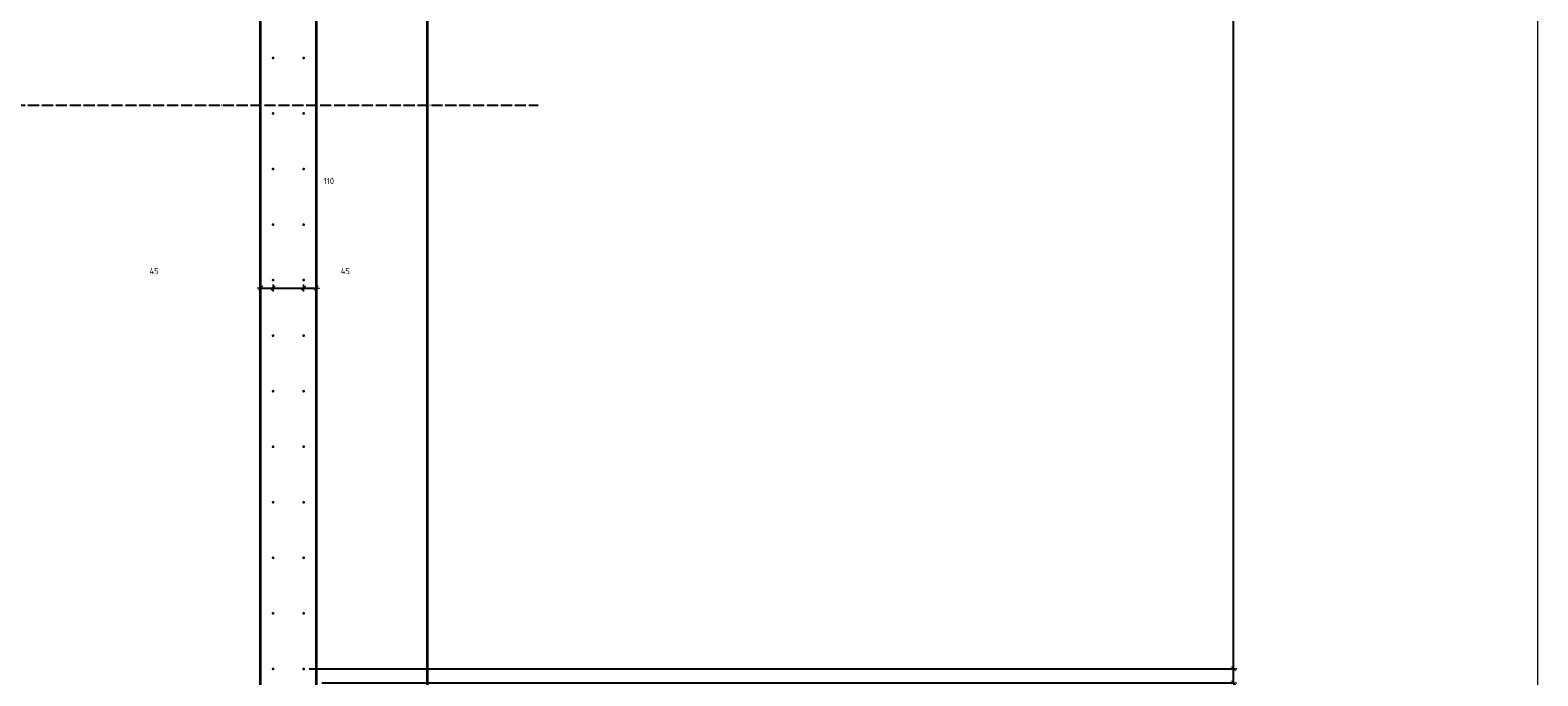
# Model space of a CAD drawing. Header units: millimetres. Extents: x -3170 to 89801, y -74170 to 82422.
# Tile 71 of 105: x 73070 to 78500, y 32425 to 34750. Entities that reach past the tile are written whole.
import ezdxf

# ---------------------------------------------------------------- set-up
doc = ezdxf.new("R2010")
doc.units = ezdxf.units.MM
doc.header["$PDMODE"] = 65
for name, pattern in [('______11', [50, 40, -5, 0, -5]), ('______3', [50, 40, -10]), ('______5', [110, 80, -10, 10, -10])]:
    doc.linetypes.add(name, pattern=pattern)
for name, color, linetype, lineweight in [('Standard', 7, 'Continuous', 25), ('Арм.стержн. Выпуски', 180, 'Continuous', 35), ('Балка_ общее', 7, '______3', 13), ('Размерная линия_ общее', 7, 'Continuous', 13)]:
    doc.layers.add(name, color=color, linetype=linetype, lineweight=lineweight)
doc.layers.add('Осевая линия_ общее', color=7, linetype='______5', lineweight=13, true_color=0xa0a0a0)
doc.styles.add('ISOCPEUR', font='ISOCPEUR')
doc.dimstyles.new('DIMSTYLE_3', dxfattribs={"dimtxt": 22, "dimasz": 25, "dimexe": 0, "dimexo": 0, "dimgap": 11, "dimtad": 2, "dimdec": 0, "dimrnd": 5, "dimzin": 12, "dimdsep": 46, "dimtxsty": 'ISOCPEUR', "dimblk1": 'ALL_ML_STRICH', "dimblk2": 'ALL_ML_STRICH', "dimsah": 1, "dimcen": 0, "dimclrd": 7, "dimclre": 256, "dimclrt": 7, "dimadec": 0, "dimazin": 0, "dimtfac": 1, "dimtdec": 0, "dimtix": 1, "dimtmove": 2, "dimatfit": 3, "dimfxl": 0, "dimtzin": 0, "dimlwd": 0, "dimlwe": -3, "dimarcsym": 0})
doc.dimstyles.new('DIMSTYLE_9', dxfattribs={"dimtxt": 22, "dimasz": 25, "dimexe": 0, "dimexo": 0, "dimgap": 11, "dimtad": 2, "dimdec": 0, "dimrnd": 5, "dimzin": 12, "dimdsep": 46, "dimtxsty": 'ISOCPEUR', "dimblk1": 'ALL_ML_STRICH', "dimblk2": 'ALL_ML_STRICH', "dimsah": 1, "dimcen": 0, "dimclrd": 7, "dimclre": 256, "dimclrt": 7, "dimadec": 0, "dimazin": 0, "dimtfac": 1, "dimtdec": 0, "dimtix": 1, "dimtmove": 2, "dimatfit": 3, "dimfxl": 0, "dimtvp": 1.2, "dimtzin": 0, "dimlwd": 0, "dimlwe": -3, "dimarcsym": 0})

# ---------------------------------------------------------------- blocks, each defined once
blk = doc.blocks.new('СЛОЖНЫЙ_ОБЪЕКТ_6')
at = {"layer": 'Осевая линия_ общее', "color": 253, "linetype": '______11', "lineweight": -3, "true_color": 0xa0a0a0, "transparency": 33554687}
for p, q in [((73900, 15830), (73900, 40010)), ((56930, 34480), (74900, 34480))]:
    blk.add_line(p, q, dxfattribs=at)
blk = doc.blocks.new('ALL_ML_STRICH')
at = {"color": 0, "linetype": 'ByBlock', "lineweight": -2}
for p, q in [((-1, 0), (0.5, 0)), ((-0.3, -0.3), (0.3, 0.3)), ((0, -0.5), (0, 0.5))]:
    blk.add_line(p, q, dxfattribs=at)
blk = doc.blocks.new('*D387')
at = {"layer": 'DEFPOINTS', "color": 7, "linetype": 'Continuous', "lineweight": 13, "transparency": 33554687}
for p in [(73900, 33832), (73945, 33879.5), (73900, 33821.5)]:
    blk.add_point(p, dxfattribs=at)
at = {"layer": 'Размерная линия_ общее', "color": 253, "linetype": 'Continuous', "lineweight": -2, "true_color": 0xa0a0a0, "transparency": 33554687}
for p, q in [((73900, 33821.5), (73900, 33821.5)), ((73945, 33821.5), (73945, 33821.5))]:
    blk.add_line(p, q, dxfattribs=at)
at = {"layer": 'Размерная линия_ общее', "color": 7, "linetype": 'Continuous', "lineweight": -2, "transparency": 33554687}
blk.add_line((73900, 33821.5), (73945, 33821.5), dxfattribs=at)
at = {"layer": 'Размерная линия_ общее', "color": 7, "linetype": 'Continuous', "lineweight": 13, "transparency": 33554687, "xscale": 25, "yscale": 25, "zscale": 25, "rotation": 180}
blk.add_blockref('ALL_ML_STRICH', (73900, 33821.5), dxfattribs=at)
at = {"layer": 'Размерная линия_ общее', "color": 7, "linetype": 'Continuous', "lineweight": 13, "transparency": 33554687, "xscale": 25, "yscale": 25, "zscale": 25}
blk.add_blockref('ALL_ML_STRICH', (73945, 33821.5), dxfattribs=at)
at = {"layer": 'Размерная линия_ общее', "color": 7, "linetype": 'Continuous', "lineweight": 13, "transparency": 33554687, "insert": (73516.4, 33882.5), "char_height": 22, "width": 44, "attachment_point": 5, "style": 'ISOCPEUR'}
blk.add_mtext('\\A1;{45}', dxfattribs=at)
blk = doc.blocks.new('*D388')
at = {"layer": 'DEFPOINTS', "color": 7, "linetype": 'Continuous', "lineweight": 13, "transparency": 33554687}
for p in [(73945, 33879.5), (74055, 33879.5), (73945, 33821.5)]:
    blk.add_point(p, dxfattribs=at)
at = {"layer": 'Размерная линия_ общее', "color": 253, "linetype": 'Continuous', "lineweight": -2, "true_color": 0xa0a0a0, "transparency": 33554687}
for p, q in [((73945, 33821.5), (73945, 33821.5)), ((74055, 33821.5), (74055, 33821.5))]:
    blk.add_line(p, q, dxfattribs=at)
at = {"layer": 'Размерная линия_ общее', "color": 7, "linetype": 'Continuous', "lineweight": -2, "transparency": 33554687}
blk.add_line((73945, 33821.5), (74055, 33821.5), dxfattribs=at)
at = {"layer": 'Размерная линия_ общее', "color": 7, "linetype": 'Continuous', "lineweight": 13, "transparency": 33554687, "xscale": 25, "yscale": 25, "zscale": 25, "rotation": 180}
blk.add_blockref('ALL_ML_STRICH', (73945, 33821.5), dxfattribs=at)
at = {"layer": 'Размерная линия_ общее', "color": 7, "linetype": 'Continuous', "lineweight": 13, "transparency": 33554687, "xscale": 25, "yscale": 25, "zscale": 25}
blk.add_blockref('ALL_ML_STRICH', (74055, 33821.5), dxfattribs=at)
at = {"layer": 'Размерная линия_ общее', "color": 7, "linetype": 'Continuous', "lineweight": 13, "transparency": 33554687, "insert": (74145.8, 34206.8), "char_height": 22, "width": 66, "attachment_point": 5, "style": 'ISOCPEUR'}
blk.add_mtext('\\A1;{110}', dxfattribs=at)
blk = doc.blocks.new('*D389')
at = {"layer": 'DEFPOINTS', "color": 7, "linetype": 'Continuous', "lineweight": 13, "transparency": 33554687}
for p in [(74055, 33879.5), (74100, 33872.5), (74055, 33821.5)]:
    blk.add_point(p, dxfattribs=at)
at = {"layer": 'Размерная линия_ общее', "color": 253, "linetype": 'Continuous', "lineweight": -2, "true_color": 0xa0a0a0, "transparency": 33554687}
for p, q in [((74055, 33821.5), (74055, 33821.5)), ((74100, 33821.5), (74100, 33821.5))]:
    blk.add_line(p, q, dxfattribs=at)
at = {"layer": 'Размерная линия_ общее', "color": 7, "linetype": 'Continuous', "lineweight": -2, "transparency": 33554687}
blk.add_line((74055, 33821.5), (74100, 33821.5), dxfattribs=at)
at = {"layer": 'Размерная линия_ общее', "color": 7, "linetype": 'Continuous', "lineweight": 13, "transparency": 33554687, "xscale": 25, "yscale": 25, "zscale": 25, "rotation": 180}
blk.add_blockref('ALL_ML_STRICH', (74055, 33821.5), dxfattribs=at)
at = {"layer": 'Размерная линия_ общее', "color": 7, "linetype": 'Continuous', "lineweight": 13, "transparency": 33554687, "xscale": 25, "yscale": 25, "zscale": 25}
blk.add_blockref('ALL_ML_STRICH', (74100, 33821.5), dxfattribs=at)
at = {"layer": 'Размерная линия_ общее', "color": 7, "linetype": 'Continuous', "lineweight": 13, "transparency": 33554687, "insert": (74205.2, 33882.5), "char_height": 22, "width": 44, "attachment_point": 5, "style": 'ISOCPEUR'}
blk.add_mtext('\\A1;{45}', dxfattribs=at)
blk = doc.blocks.new('*D697')
at = {"layer": 'DEFPOINTS', "color": 7, "linetype": 'Continuous', "lineweight": 13, "transparency": 33554687}
for p in [(74055, 32450), (74100, 32400), (77403.8, 32400)]:
    blk.add_point(p, dxfattribs=at)
at = {"layer": 'Размерная линия_ общее', "color": 253, "linetype": 'Continuous', "lineweight": -2, "true_color": 0xa0a0a0, "transparency": 33554687}
for p, q in [((74075, 32450), (77403.8, 32450)), ((74120, 32400), (77403.8, 32400))]:
    blk.add_line(p, q, dxfattribs=at)
at = {"layer": 'Размерная линия_ общее', "color": 7, "linetype": 'Continuous', "lineweight": -2, "transparency": 33554687}
blk.add_line((77403.8, 32400), (77403.8, 32450), dxfattribs=at)
at = {"layer": 'Размерная линия_ общее', "color": 7, "linetype": 'Continuous', "lineweight": 13, "transparency": 33554687, "xscale": 25, "yscale": 25, "zscale": 25}
for p, rotation in [((77403.8, 32450), 90), ((77403.8, 32400), 270)]:
    blk.add_blockref('ALL_ML_STRICH', p, dxfattribs=dict(at, rotation=rotation))
at = {"layer": 'Размерная линия_ общее', "color": 7, "linetype": 'Continuous', "lineweight": 13, "transparency": 33554687, "insert": (76995.6, 32035.6), "char_height": 22, "width": 44, "attachment_point": 5, "rotation": 90, "style": 'ISOCPEUR'}
blk.add_mtext('\\A1;{50}', dxfattribs=at)
blk = doc.blocks.new('*D698')
at = {"layer": 'DEFPOINTS', "color": 7, "linetype": 'Continuous', "lineweight": 13, "transparency": 33554687}
for p in [(74055, 37650), (74055, 32450), (77403.8, 32450)]:
    blk.add_point(p, dxfattribs=at)
at = {"layer": 'Размерная линия_ общее', "color": 253, "linetype": 'Continuous', "lineweight": -2, "true_color": 0xa0a0a0, "transparency": 33554687}
for p, q in [((74075, 37650), (77403.8, 37650)), ((74075, 32450), (77403.8, 32450))]:
    blk.add_line(p, q, dxfattribs=at)
at = {"layer": 'Размерная линия_ общее', "color": 7, "linetype": 'Continuous', "lineweight": -2, "transparency": 33554687}
blk.add_line((77403.8, 32450), (77403.8, 37650), dxfattribs=at)
at = {"layer": 'Размерная линия_ общее', "color": 7, "linetype": 'Continuous', "lineweight": 13, "transparency": 33554687, "xscale": 25, "yscale": 25, "zscale": 25}
for p, rotation in [((77403.8, 37650), 90), ((77403.8, 32450), 270)]:
    blk.add_blockref('ALL_ML_STRICH', p, dxfattribs=dict(at, rotation=rotation))
at = {"layer": 'Размерная линия_ общее', "color": 7, "linetype": 'Continuous', "lineweight": 13, "transparency": 33554687, "insert": (77331.8, 34966.4), "char_height": 22, "width": 1.1, "attachment_point": 1, "rotation": 90, "line_spacing_factor": 0.60241, "style": 'ISOCPEUR'}
blk.add_mtext('26х200=5200', dxfattribs=at)

msp = doc.modelspace()

# ---------------------------------------------------------------- hatches: boundary and pattern name
at = {"layer": 'Арм.стержн. Выпуски', "linetype": 'Continuous', "lineweight": 35, "transparency": 33554687}
for points in [[(73950, 34650), (73949.6, 34651.9), (73948.5, 34653.5), (73946.9, 34654.6), (73945, 34655), (73943.1, 34654.6), (73941.5, 34653.5), (73940.4, 34651.9), (73940, 34650), (73940.4, 34648.1), (73941.5, 34646.5), (73943.1, 34645.4), (73945, 34645), (73946.9, 34645.4), (73948.5, 34646.5), (73949.6, 34648.1)], [(74060, 34650), (74059.6, 34651.9), (74058.5, 34653.5), (74056.9, 34654.6), (74055, 34655), (74053.1, 34654.6), (74051.5, 34653.5), (74050.4, 34651.9), (74050, 34650), (74050.4, 34648.1), (74051.5, 34646.5), (74053.1, 34645.4), (74055, 34645), (74056.9, 34645.4), (74058.5, 34646.5), (74059.6, 34648.1)], [(73950, 34450), (73949.6, 34451.9), (73948.5, 34453.5), (73946.9, 34454.6), (73945, 34455), (73943.1, 34454.6), (73941.5, 34453.5), (73940.4, 34451.9), (73940, 34450), (73940.4, 34448.1), (73941.5, 34446.5), (73943.1, 34445.4), (73945, 34445), (73946.9, 34445.4), (73948.5, 34446.5), (73949.6, 34448.1)], [(74060, 34450), (74059.6, 34451.9), (74058.5, 34453.5), (74056.9, 34454.6), (74055, 34455), (74053.1, 34454.6), (74051.5, 34453.5), (74050.4, 34451.9), (74050, 34450), (74050.4, 34448.1), (74051.5, 34446.5), (74053.1, 34445.4), (74055, 34445), (74056.9, 34445.4), (74058.5, 34446.5), (74059.6, 34448.1)], [(73950, 34250), (73949.6, 34251.9), (73948.5, 34253.5), (73946.9, 34254.6), (73945, 34255), (73943.1, 34254.6), (73941.5, 34253.5), (73940.4, 34251.9), (73940, 34250), (73940.4, 34248.1), (73941.5, 34246.5), (73943.1, 34245.4), (73945, 34245), (73946.9, 34245.4), (73948.5, 34246.5), (73949.6, 34248.1)], [(74060, 34250), (74059.6, 34251.9), (74058.5, 34253.5), (74056.9, 34254.6), (74055, 34255), (74053.1, 34254.6), (74051.5, 34253.5), (74050.4, 34251.9), (74050, 34250), (74050.4, 34248.1), (74051.5, 34246.5), (74053.1, 34245.4), (74055, 34245), (74056.9, 34245.4), (74058.5, 34246.5), (74059.6, 34248.1)], [(73950, 34050), (73949.6, 34051.9), (73948.5, 34053.5), (73946.9, 34054.6), (73945, 34055), (73943.1, 34054.6), (73941.5, 34053.5), (73940.4, 34051.9), (73940, 34050), (73940.4, 34048.1), (73941.5, 34046.5), (73943.1, 34045.4), (73945, 34045), (73946.9, 34045.4), (73948.5, 34046.5), (73949.6, 34048.1)], [(74060, 34050), (74059.6, 34051.9), (74058.5, 34053.5), (74056.9, 34054.6), (74055, 34055), (74053.1, 34054.6), (74051.5, 34053.5), (74050.4, 34051.9), (74050, 34050), (74050.4, 34048.1), (74051.5, 34046.5), (74053.1, 34045.4), (74055, 34045), (74056.9, 34045.4), (74058.5, 34046.5), (74059.6, 34048.1)], [(73950, 33850), (73949.6, 33851.9), (73948.5, 33853.5), (73946.9, 33854.6), (73945, 33855), (73943.1, 33854.6), (73941.5, 33853.5), (73940.4, 33851.9), (73940, 33850), (73940.4, 33848.1), (73941.5, 33846.5), (73943.1, 33845.4), (73945, 33845), (73946.9, 33845.4), (73948.5, 33846.5), (73949.6, 33848.1)], [(74060, 33850), (74059.6, 33851.9), (74058.5, 33853.5), (74056.9, 33854.6), (74055, 33855), (74053.1, 33854.6), (74051.5, 33853.5), (74050.4, 33851.9), (74050, 33850), (74050.4, 33848.1), (74051.5, 33846.5), (74053.1, 33845.4), (74055, 33845), (74056.9, 33845.4), (74058.5, 33846.5), (74059.6, 33848.1)], [(73950, 33650), (73949.6, 33651.9), (73948.5, 33653.5), (73946.9, 33654.6), (73945, 33655), (73943.1, 33654.6), (73941.5, 33653.5), (73940.4, 33651.9), (73940, 33650), (73940.4, 33648.1), (73941.5, 33646.5), (73943.1, 33645.4), (73945, 33645), (73946.9, 33645.4), (73948.5, 33646.5), (73949.6, 33648.1)], [(74060, 33650), (74059.6, 33651.9), (74058.5, 33653.5), (74056.9, 33654.6), (74055, 33655), (74053.1, 33654.6), (74051.5, 33653.5), (74050.4, 33651.9), (74050, 33650), (74050.4, 33648.1), (74051.5, 33646.5), (74053.1, 33645.4), (74055, 33645), (74056.9, 33645.4), (74058.5, 33646.5), (74059.6, 33648.1)], [(73950, 33450), (73949.6, 33451.9), (73948.5, 33453.5), (73946.9, 33454.6), (73945, 33455), (73943.1, 33454.6), (73941.5, 33453.5), (73940.4, 33451.9), (73940, 33450), (73940.4, 33448.1), (73941.5, 33446.5), (73943.1, 33445.4), (73945, 33445), (73946.9, 33445.4), (73948.5, 33446.5), (73949.6, 33448.1)], [(74060, 33450), (74059.6, 33451.9), (74058.5, 33453.5), (74056.9, 33454.6), (74055, 33455), (74053.1, 33454.6), (74051.5, 33453.5), (74050.4, 33451.9), (74050, 33450), (74050.4, 33448.1), (74051.5, 33446.5), (74053.1, 33445.4), (74055, 33445), (74056.9, 33445.4), (74058.5, 33446.5), (74059.6, 33448.1)], [(73950, 33250), (73949.6, 33251.9), (73948.5, 33253.5), (73946.9, 33254.6), (73945, 33255), (73943.1, 33254.6), (73941.5, 33253.5), (73940.4, 33251.9), (73940, 33250), (73940.4, 33248.1), (73941.5, 33246.5), (73943.1, 33245.4), (73945, 33245), (73946.9, 33245.4), (73948.5, 33246.5), (73949.6, 33248.1)], [(74060, 33250), (74059.6, 33251.9), (74058.5, 33253.5), (74056.9, 33254.6), (74055, 33255), (74053.1, 33254.6), (74051.5, 33253.5), (74050.4, 33251.9), (74050, 33250), (74050.4, 33248.1), (74051.5, 33246.5), (74053.1, 33245.4), (74055, 33245), (74056.9, 33245.4), (74058.5, 33246.5), (74059.6, 33248.1)], [(73950, 33050), (73949.6, 33051.9), (73948.5, 33053.5), (73946.9, 33054.6), (73945, 33055), (73943.1, 33054.6), (73941.5, 33053.5), (73940.4, 33051.9), (73940, 33050), (73940.4, 33048.1), (73941.5, 33046.5), (73943.1, 33045.4), (73945, 33045), (73946.9, 33045.4), (73948.5, 33046.5), (73949.6, 33048.1)], [(74060, 33050), (74059.6, 33051.9), (74058.5, 33053.5), (74056.9, 33054.6), (74055, 33055), (74053.1, 33054.6), (74051.5, 33053.5), (74050.4, 33051.9), (74050, 33050), (74050.4, 33048.1), (74051.5, 33046.5), (74053.1, 33045.4), (74055, 33045), (74056.9, 33045.4), (74058.5, 33046.5), (74059.6, 33048.1)], [(73950, 32850), (73949.6, 32851.9), (73948.5, 32853.5), (73946.9, 32854.6), (73945, 32855), (73943.1, 32854.6), (73941.5, 32853.5), (73940.4, 32851.9), (73940, 32850), (73940.4, 32848.1), (73941.5, 32846.5), (73943.1, 32845.4), (73945, 32845), (73946.9, 32845.4), (73948.5, 32846.5), (73949.6, 32848.1)], [(74060, 32850), (74059.6, 32851.9), (74058.5, 32853.5), (74056.9, 32854.6), (74055, 32855), (74053.1, 32854.6), (74051.5, 32853.5), (74050.4, 32851.9), (74050, 32850), (74050.4, 32848.1), (74051.5, 32846.5), (74053.1, 32845.4), (74055, 32845), (74056.9, 32845.4), (74058.5, 32846.5), (74059.6, 32848.1)], [(73950, 32650), (73949.6, 32651.9), (73948.5, 32653.5), (73946.9, 32654.6), (73945, 32655), (73943.1, 32654.6), (73941.5, 32653.5), (73940.4, 32651.9), (73940, 32650), (73940.4, 32648.1), (73941.5, 32646.5), (73943.1, 32645.4), (73945, 32645), (73946.9, 32645.4), (73948.5, 32646.5), (73949.6, 32648.1)], [(74060, 32650), (74059.6, 32651.9), (74058.5, 32653.5), (74056.9, 32654.6), (74055, 32655), (74053.1, 32654.6), (74051.5, 32653.5), (74050.4, 32651.9), (74050, 32650), (74050.4, 32648.1), (74051.5, 32646.5), (74053.1, 32645.4), (74055, 32645), (74056.9, 32645.4), (74058.5, 32646.5), (74059.6, 32648.1)], [(73950, 32450), (73949.6, 32451.9), (73948.5, 32453.5), (73946.9, 32454.6), (73945, 32455), (73943.1, 32454.6), (73941.5, 32453.5), (73940.4, 32451.9), (73940, 32450), (73940.4, 32448.1), (73941.5, 32446.5), (73943.1, 32445.4), (73945, 32445), (73946.9, 32445.4), (73948.5, 32446.5), (73949.6, 32448.1)], [(74060, 32450), (74059.6, 32451.9), (74058.5, 32453.5), (74056.9, 32454.6), (74055, 32455), (74053.1, 32454.6), (74051.5, 32453.5), (74050.4, 32451.9), (74050, 32450), (74050.4, 32448.1), (74051.5, 32446.5), (74053.1, 32445.4), (74055, 32445), (74056.9, 32445.4), (74058.5, 32446.5), (74059.6, 32448.1)]]:
    msp.add_hatch(color=4, dxfattribs=at).paths.add_polyline_path(points)

# ---------------------------------------------------------------- linework, layer by layer
at = {"color": 7, "linetype": 'Continuous', "lineweight": 35, "transparency": 33554687}
for p, q in [((73900, 31270), (73900, 37680)), ((74100, 37680), (74100, 31290))]:
    msp.add_line(p, q, dxfattribs=at)
at = {"layer": 'Standard', "color": 7, "linetype": 'Continuous', "lineweight": 18, "transparency": 33554687}
msp.add_lwpolyline([(59250, 16540), (78500, 16540), (78500, 38380), (59250, 38380), (59250, 16540)], dxfattribs=at)
at = {"layer": 'Размерная линия_ общее', "color": 7, "linetype": 'Continuous', "lineweight": 35, "transparency": 33554687}
msp.add_line((74500, 38280), (74500, 31690), dxfattribs=at)

# ---------------------------------------------------------------- block references
at = {"layer": 'Балка_ общее', "color": 7, "linetype": 'Continuous', "lineweight": 13, "transparency": 33554687}
msp.add_blockref('СЛОЖНЫЙ_ОБЪЕКТ_6', (0, 0), dxfattribs=at)

# ---------------------------------------------------------------- dimensions: what is measured, and where the dimension line sits
at = {"layer": 'Размерная линия_ общее', "color": 7, "linetype": 'Continuous', "lineweight": 13, "transparency": 33554687}
dim = msp.add_linear_dim(base=(77403.8, 37650), p1=(74075, 32450), p2=(74075, 37650), angle=90, text='26х200=5200', dimstyle='DIMSTYLE_3', override={"dimpost": '<>', "dimclrd": 7, "dimclre": 253, "dimclrt": 7, "dimlwd": 0, "dimlwe": 65533}, dxfattribs=at)
dim.commit()
dim.dimension.update_dxf_attribs({"geometry": '*D698', "text_midpoint": (77392.8, 35050), "dimtype": 160})
for base, p1, p2, dimstyle, picture, middle in [((74055, 33821.5), (73945, 33821.5), (74055, 33821.5), 'DIMSTYLE_3', '*D388', (74145.8, 34206.8)), ((73945, 33821.5), (73900, 33821.5), (73945, 33821.5), 'DIMSTYLE_9', '*D387', (73516.4, 33882.5)), ((74100, 33821.5), (74055, 33821.5), (74100, 33821.5), 'DIMSTYLE_9', '*D389', (74205.2, 33882.5))]:
    dim = msp.add_linear_dim(base=base, p1=p1, p2=p2, dimstyle=dimstyle, override={"dimpost": '<>', "dimclrd": 7, "dimclre": 253, "dimclrt": 7, "dimlwd": 0, "dimlwe": 65533}, dxfattribs=at)
    dim.commit()
    dim.dimension.update_dxf_attribs({"geometry": picture, "text_midpoint": middle, "dimtype": 160})
dim = msp.add_linear_dim(base=(77403.8, 32450), p1=(74120, 32400), p2=(74075, 32450), angle=90, dimstyle='DIMSTYLE_3', override={"dimpost": '<>', "dimclrd": 7, "dimclre": 253, "dimclrt": 7, "dimlwd": 0, "dimlwe": 65533}, dxfattribs=at)
dim.commit()
dim.dimension.update_dxf_attribs({"geometry": '*D697', "text_midpoint": (76995.6, 32035.6), "dimtype": 160})

doc.saveas('drawing.dxf')
